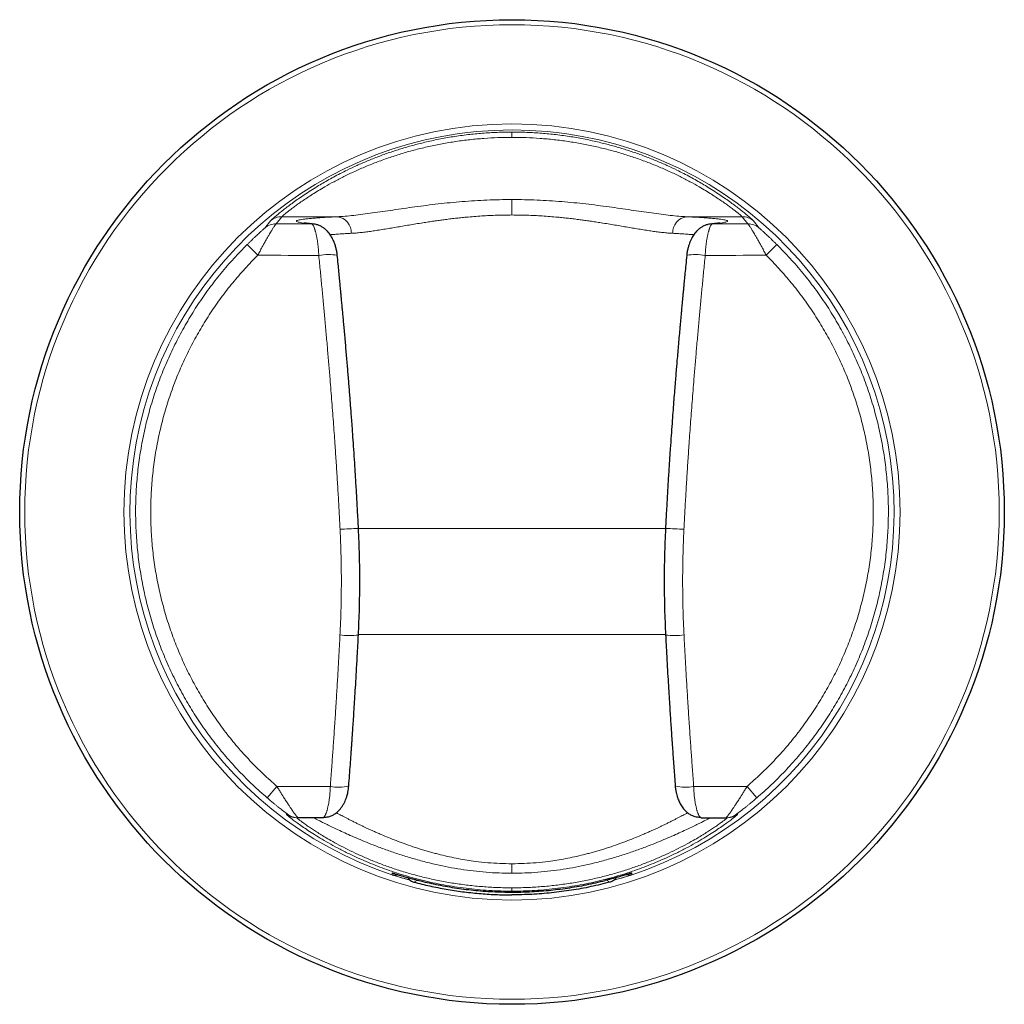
# Model space of a CAD drawing. Header units: millimetres. Extents: x 8 to 2385, y 12 to 2606.
# Tile 13 of 156: x 786 to 842, y 966 to 1022. Entities that reach past the tile are written whole.
import ezdxf

# ---------------------------------------------------------------- set-up
doc = ezdxf.new("R2010")
doc.units = ezdxf.units.MM

msp = doc.modelspace()

# ---------------------------------------------------------------- linework, layer by layer
at = {"color": 252, "linetype": 'Continuous', "lineweight": 0}
for p, q in [((799.699, 1010.409), (800.04, 1010.832)), ((800.678, 1011.061), (800.356, 1010.654)), ((803.876, 1011.061), (800.678, 1011.061)), ((823.994, 1011.061), (827.192, 1011.061)), ((827.192, 1011.061), (827.514, 1010.654)), ((828.171, 1010.409), (827.83, 1010.832)), ((799.302, 1008.843), (798.69, 1009.461)), ((828.568, 1008.843), (829.18, 1009.461)), ((805.089, 993.114), (822.781, 993.114)), ((822.777, 987.007), (805.087, 987.007)), ((800.405, 978.264), (799.839, 977.603)), ((800.405, 978.264), (803.476, 978.264)), ((827.465, 978.264), (824.394, 978.264)), ((827.465, 978.264), (828.031, 977.603)), ((800.944, 976.66), (801.01, 976.659)), ((826.926, 976.66), (826.86, 976.659)), ((807.038, 973.278), (807.096, 973.263)), ((820.832, 973.278), (820.772, 973.262))]:
    msp.add_line(p, q, dxfattribs=at)
at = {"color": 7, "linetype": 'Continuous', "lineweight": 30}
for p, q in [((801.606, 976.461), (801.543, 976.461)), ((803.043, 976.461), (801.606, 976.461)), ((824.827, 976.461), (826.264, 976.461)), ((826.264, 976.461), (826.327, 976.461))]:
    msp.add_line(p, q, dxfattribs=at)
at = {"color": 252, "linetype": 'Continuous', "lineweight": 0, "flags": 128}
for points in [[(800.356, 1010.654), (800.61, 1010.654), (800.865, 1010.653), (801.119, 1010.652), (801.374, 1010.651), (801.628, 1010.651), (801.883, 1010.65), (802.138, 1010.649), (802.392, 1010.649)], [(802.566, 1010.633), (802.522, 1010.641), (802.392, 1010.649)], [(825.304, 1010.633), (825.348, 1010.641), (825.478, 1010.649)], [(827.514, 1010.654), (827.26, 1010.654), (827.005, 1010.653), (826.751, 1010.652), (826.496, 1010.651), (826.242, 1010.651), (825.987, 1010.65), (825.732, 1010.649), (825.478, 1010.649)], [(802.811, 1008.833), (802.372, 1008.834), (801.933, 1008.835), (801.495, 1008.836), (801.056, 1008.838), (800.617, 1008.839), (800.179, 1008.84), (799.74, 1008.842), (799.302, 1008.843)], [(825.059, 1008.833), (825.498, 1008.834), (825.937, 1008.835), (826.375, 1008.836), (826.814, 1008.838), (827.253, 1008.839), (827.691, 1008.84), (828.13, 1008.842), (828.568, 1008.843)], [(813.935, 973.812), (813.935, 973.73), (813.935, 973.65), (813.935, 973.572), (813.935, 973.498), (813.935, 973.43), (813.935, 973.367), (813.935, 973.311), (813.935, 973.264)], [(807.037, 973.177), (807.037, 973.186), (807.037, 973.223), (807.038, 973.278)], [(808.282, 972.756), (808.325, 972.777), (808.496, 972.862), (808.498, 972.863)], [(819.588, 972.756), (819.545, 972.777), (819.374, 972.862), (819.372, 972.863)], [(820.833, 973.177), (820.833, 973.186), (820.833, 973.223), (820.832, 973.278)], [(813.935, 972.425), (813.935, 972.382), (813.935, 972.344), (813.935, 972.311), (813.935, 972.284), (813.935, 972.262), (813.935, 972.247), (813.935, 972.237), (813.935, 972.233)]]:
    msp.add_lwpolyline(points, dxfattribs=at)
at = {"color": 7, "linetype": 'Continuous', "lineweight": 30}
msp.add_circle((813.935, 994.061), 28.344, dxfattribs=at)
at = {"color": 252, "linetype": 'Continuous', "lineweight": 0}
for radius in [28.054, 22.344]:
    msp.add_circle((813.935, 994.061), radius, dxfattribs=at)
for centre, radius, start, end in [((813.935, 994.061), 21.996, 285.4739, 254.5124), ((800.677, 1010.063), 0.999, 89.9367, 129.6153), ((803.761, 1010.144), 0.924, 357.6113, 82.8904), ((824.109, 1010.144), 0.924, 97.1096, 182.3887), ((827.193, 1010.063), 0.999, 50.3847, 90.0633), ((800.355, 1009.655), 0.999, 89.9398, 131.0227), ((827.515, 1009.655), 0.999, 48.9773, 90.0602), ((803.36, 1006.13), 2.758, 79.2204, 101.4774), ((824.51, 1006.13), 2.758, 78.5226, 100.7797), ((800.154, 1076.637), 83.663, 272.6591, 273.38645), ((827.716, 1076.637), 83.663, 266.61355, 267.3409), ((804.591, 992.575), 5.623, 264.2923, 275.115), ((823.279, 992.575), 5.623, 264.885, 275.7077), ((803.95, 980.809), 2.589, 259.4573, 283.1443), ((823.92, 980.809), 2.589, 256.8557, 280.5427), ((801.543, 977.461), 1, 233.2514, 269.9997), ((801.606, 977.461), 1, 233.3923, 269.9997), ((826.264, 977.461), 1, 270.0003, 306.6077), ((826.327, 977.461), 1, 270.0003, 306.7486)]:
    msp.add_arc(centre, radius, start, end, dxfattribs=at)
for points, knots in [([(800.04, 1010.832), (800.05, 1010.843), (800.069, 1010.864), (800.141, 1010.93), (800.245, 1011.021), (800.383, 1011.139), (800.553, 1011.28), (800.756, 1011.443), (800.994, 1011.627), (801.262, 1011.828), (801.56, 1012.042), (801.887, 1012.268), (802.246, 1012.506), (802.607, 1012.734), (802.962, 1012.949), (803.304, 1013.147), (803.665, 1013.347), (804.045, 1013.547), (804.491, 1013.771), (805.011, 1014.016), (805.613, 1014.278), (806.24, 1014.528), (806.884, 1014.761), (807.54, 1014.975), (808.214, 1015.172), (808.939, 1015.357), (809.716, 1015.527), (810.545, 1015.675), (811.386, 1015.791), (812.233, 1015.874), (813.082, 1015.926), (813.65, 1015.933), (813.935, 1015.936)], [0, 0, 0, 0, 0.031635, 0.063161, 0.094721, 0.126457, 0.157922, 0.189381, 0.220967, 0.252813, 0.283812, 0.314958, 0.346364, 0.378142, 0.402816, 0.42767, 0.452751, 0.478103, 0.503769, 0.538787, 0.57437, 0.610608, 0.646238, 0.681097, 0.716519, 0.752562, 0.793241, 0.834528, 0.876492, 0.917491, 0.958642, 1, 1, 1, 1]), ([(827.83, 1010.832), (827.82, 1010.843), (827.801, 1010.864), (827.729, 1010.93), (827.625, 1011.021), (827.487, 1011.139), (827.317, 1011.28), (827.114, 1011.443), (826.876, 1011.627), (826.608, 1011.828), (826.31, 1012.042), (825.983, 1012.268), (825.624, 1012.506), (825.263, 1012.734), (824.908, 1012.949), (824.566, 1013.147), (824.205, 1013.347), (823.825, 1013.547), (823.379, 1013.771), (822.859, 1014.016), (822.257, 1014.278), (821.63, 1014.528), (820.986, 1014.761), (820.33, 1014.975), (819.656, 1015.172), (818.931, 1015.357), (818.154, 1015.527), (817.325, 1015.675), (816.484, 1015.791), (815.637, 1015.874), (814.788, 1015.926), (814.22, 1015.933), (813.935, 1015.936)], [0, 0, 0, 0, 0.031635, 0.063161, 0.094721, 0.126457, 0.157922, 0.189381, 0.220967, 0.252813, 0.283812, 0.314958, 0.346364, 0.378142, 0.402816, 0.42767, 0.452751, 0.478103, 0.503769, 0.538787, 0.57437, 0.610608, 0.646238, 0.681097, 0.716519, 0.752562, 0.793241, 0.834528, 0.876492, 0.917491, 0.958642, 1, 1, 1, 1]), ([(813.935, 1015.936), (813.935, 1015.932), (813.935, 1015.923), (813.935, 1015.86), (813.935, 1015.765), (813.935, 1015.675), (813.935, 1015.631)], [0, 0, 0, 0, 0.247515, 0.499991, 0.752472, 1, 1, 1, 1]), ([(813.935, 1015.631), (813.664, 1015.628), (813.122, 1015.622), (812.313, 1015.576), (811.505, 1015.501), (810.704, 1015.398), (809.913, 1015.266), (809.135, 1015.107), (808.373, 1014.922), (807.63, 1014.712), (806.903, 1014.48), (806.198, 1014.227), (805.518, 1013.956), (804.87, 1013.671), (804.257, 1013.377), (803.682, 1013.078), (803.194, 1012.806), (802.785, 1012.563), (802.443, 1012.351), (802.13, 1012.147), (801.845, 1011.955), (801.589, 1011.775), (801.363, 1011.611), (801.168, 1011.464), (801.005, 1011.337), (800.873, 1011.232), (800.775, 1011.15), (800.706, 1011.09), (800.687, 1011.071), (800.678, 1011.061)], [0, 0, 0, 0, 0.0417306, 0.0833211, 0.1248827, 0.1669326, 0.208577, 0.2499364, 0.2917472, 0.3331032, 0.3741433, 0.4163642, 0.4580655, 0.4994197, 0.5414305, 0.5830575, 0.6245051, 0.6557141, 0.6867988, 0.7178519, 0.7489664, 0.7802595, 0.8115314, 0.8428764, 0.8743879, 0.9057293, 0.9370523, 0.9684463, 1, 1, 1, 1]), ([(813.935, 1015.631), (814.206, 1015.628), (814.748, 1015.622), (815.557, 1015.576), (816.365, 1015.501), (817.166, 1015.398), (817.957, 1015.266), (818.735, 1015.107), (819.497, 1014.922), (820.24, 1014.712), (820.967, 1014.48), (821.672, 1014.227), (822.352, 1013.956), (823, 1013.671), (823.613, 1013.377), (824.188, 1013.078), (824.676, 1012.806), (825.085, 1012.563), (825.427, 1012.351), (825.74, 1012.147), (826.025, 1011.955), (826.281, 1011.775), (826.507, 1011.611), (826.702, 1011.464), (826.865, 1011.337), (826.997, 1011.232), (827.095, 1011.15), (827.164, 1011.09), (827.183, 1011.071), (827.192, 1011.061)], [0, 0, 0, 0, 0.041731, 0.083321, 0.124883, 0.166933, 0.208577, 0.249936, 0.291747, 0.333103, 0.374143, 0.416364, 0.458065, 0.49942, 0.541431, 0.583058, 0.624505, 0.655714, 0.686799, 0.717852, 0.748966, 0.780259, 0.811531, 0.842876, 0.874388, 0.905729, 0.937052, 0.968446, 1, 1, 1, 1]), ([(803.876, 1011.061), (804.026, 1011.07), (804.327, 1011.087), (804.821, 1011.137), (805.345, 1011.2), (805.899, 1011.276), (806.479, 1011.36), (807.079, 1011.448), (807.702, 1011.539), (808.346, 1011.63), (809.007, 1011.717), (809.683, 1011.799), (810.37, 1011.872), (811.069, 1011.934), (811.778, 1011.985), (812.494, 1012.023), (813.213, 1012.046), (813.694, 1012.049), (813.935, 1012.051)], [0, 0, 0, 0, 0.062231, 0.124607, 0.187343, 0.250646, 0.313375, 0.375919, 0.438472, 0.501227, 0.564146, 0.626625, 0.688864, 0.751065, 0.813584, 0.875769, 0.937836, 1, 1, 1, 1]), ([(813.935, 1012.051), (813.935, 1012.032), (813.935, 1011.995), (813.935, 1011.915), (813.935, 1011.817), (813.935, 1011.703), (813.935, 1011.576), (813.935, 1011.441), (813.935, 1011.301), (813.935, 1011.207), (813.935, 1011.161)], [0, 0, 0, 0, 0.120386, 0.244642, 0.371621, 0.500005, 0.628388, 0.755364, 0.879618, 1, 1, 1, 1]), ([(823.994, 1011.061), (823.844, 1011.07), (823.543, 1011.087), (823.049, 1011.137), (822.525, 1011.2), (821.971, 1011.276), (821.391, 1011.36), (820.791, 1011.448), (820.168, 1011.539), (819.524, 1011.63), (818.863, 1011.717), (818.187, 1011.799), (817.5, 1011.872), (816.801, 1011.934), (816.092, 1011.985), (815.376, 1012.023), (814.657, 1012.046), (814.176, 1012.049), (813.935, 1012.051)], [0, 0, 0, 0, 0.0622308, 0.1246074, 0.1873427, 0.2506464, 0.313375, 0.3759189, 0.4384717, 0.5012269, 0.5641456, 0.6266248, 0.6888639, 0.7510647, 0.8135836, 0.8757692, 0.9378361, 1, 1, 1, 1]), ([(802.392, 1010.649), (802.301, 1010.657), (802.12, 1010.674), (801.906, 1010.7), (801.736, 1010.727), (801.615, 1010.753), (801.542, 1010.781), (801.518, 1010.808), (801.542, 1010.835), (801.615, 1010.862), (801.736, 1010.889), (801.904, 1010.915), (802.12, 1010.941), (802.383, 1010.967), (802.69, 1010.992), (803.041, 1011.016), (803.432, 1011.039), (803.728, 1011.054), (803.876, 1011.061)], [0, 0, 0, 0, 0.062692, 0.125133, 0.18757, 0.250249, 0.312878, 0.375272, 0.437677, 0.500339, 0.562927, 0.625278, 0.68764, 0.750257, 0.812793, 0.875099, 0.93742, 1, 1, 1, 1]), ([(813.935, 1011.161), (813.792, 1011.16), (813.504, 1011.159), (813.07, 1011.148), (812.632, 1011.13), (812.19, 1011.106), (811.744, 1011.074), (811.344, 1011.04), (810.987, 1011.004), (810.671, 1010.97), (810.347, 1010.932), (810.036, 1010.892), (809.735, 1010.852), (809.438, 1010.809), (809.122, 1010.762), (808.773, 1010.708), (808.4, 1010.648), (808.014, 1010.584), (807.634, 1010.519), (807.262, 1010.454), (806.9, 1010.393), (806.541, 1010.334), (806.194, 1010.279), (805.866, 1010.23), (805.552, 1010.187), (805.249, 1010.151), (804.955, 1010.122), (804.774, 1010.111), (804.685, 1010.106)], [0, 0, 0, 0, 0.039448, 0.07945, 0.120016, 0.161155, 0.202873, 0.245179, 0.274597, 0.305055, 0.336553, 0.369094, 0.396592, 0.426439, 0.458633, 0.493172, 0.534811, 0.576447, 0.618081, 0.660557, 0.702822, 0.744877, 0.789743, 0.832018, 0.871711, 0.915899, 0.958657, 1, 1, 1, 1]), ([(813.935, 1011.161), (814.078, 1011.16), (814.366, 1011.159), (814.8, 1011.148), (815.238, 1011.13), (815.68, 1011.106), (816.126, 1011.074), (816.526, 1011.04), (816.883, 1011.004), (817.199, 1010.97), (817.523, 1010.932), (817.834, 1010.892), (818.135, 1010.852), (818.432, 1010.809), (818.748, 1010.762), (819.097, 1010.708), (819.47, 1010.648), (819.856, 1010.584), (820.236, 1010.519), (820.608, 1010.454), (820.97, 1010.393), (821.329, 1010.334), (821.676, 1010.279), (822.004, 1010.23), (822.318, 1010.187), (822.621, 1010.151), (822.915, 1010.122), (823.096, 1010.111), (823.185, 1010.106)], [0, 0, 0, 0, 0.039448, 0.07945, 0.120016, 0.161155, 0.202873, 0.245179, 0.274597, 0.305055, 0.336553, 0.369094, 0.396592, 0.426439, 0.458633, 0.493172, 0.534811, 0.576447, 0.618081, 0.660557, 0.702822, 0.744877, 0.789743, 0.832018, 0.871711, 0.915899, 0.958657, 1, 1, 1, 1]), ([(825.478, 1010.649), (825.569, 1010.657), (825.75, 1010.674), (825.964, 1010.7), (826.134, 1010.727), (826.255, 1010.753), (826.328, 1010.781), (826.352, 1010.808), (826.328, 1010.835), (826.255, 1010.862), (826.134, 1010.889), (825.966, 1010.915), (825.75, 1010.941), (825.487, 1010.967), (825.18, 1010.992), (824.829, 1011.016), (824.438, 1011.039), (824.142, 1011.054), (823.994, 1011.061)], [0, 0, 0, 0, 0.062692, 0.125133, 0.18757, 0.250249, 0.312878, 0.375272, 0.437677, 0.500339, 0.562927, 0.625278, 0.68764, 0.750257, 0.812793, 0.875099, 0.93742, 1, 1, 1, 1]), ([(798.69, 1009.461), (798.727, 1009.498), (798.802, 1009.571), (798.913, 1009.679), (799.023, 1009.785), (799.133, 1009.889), (799.238, 1009.988), (799.356, 1010.096), (799.457, 1010.189), (799.538, 1010.262), (799.591, 1010.309), (799.635, 1010.349), (799.681, 1010.391), (799.692, 1010.402), (799.699, 1010.409)], [0, 0, 0, 0, 0.087916, 0.174445, 0.260071, 0.349184, 0.43479, 0.51762, 0.646572, 0.706733, 0.764872, 0.82482, 0.883563, 1, 1, 1, 1]), ([(800.356, 1010.654), (800.351, 1010.65), (800.341, 1010.641), (800.314, 1010.606), (800.284, 1010.564), (800.253, 1010.517), (800.216, 1010.461), (800.174, 1010.396), (800.126, 1010.319), (800.072, 1010.231), (800.013, 1010.132), (799.956, 1010.036), (799.903, 1009.945), (799.854, 1009.861), (799.802, 1009.77), (799.747, 1009.673), (799.689, 1009.569), (799.619, 1009.442), (799.532, 1009.282), (799.423, 1009.077), (799.344, 1008.925), (799.302, 1008.843)], [0, 0, 0, 0, 0.0662785, 0.1332936, 0.1785036, 0.2242038, 0.2704562, 0.3182989, 0.3676571, 0.4185852, 0.4711329, 0.5253458, 0.5616047, 0.599455, 0.638906, 0.6799658, 0.7226417, 0.7669401, 0.8314655, 0.9091511, 1, 1, 1, 1]), ([(802.811, 1008.833), (802.808, 1008.892), (802.802, 1009.011), (802.788, 1009.188), (802.771, 1009.364), (802.753, 1009.512), (802.736, 1009.635), (802.721, 1009.735), (802.704, 1009.833), (802.685, 1009.93), (802.665, 1010.025), (802.647, 1010.102), (802.632, 1010.164), (802.618, 1010.214), (802.604, 1010.264), (802.589, 1010.314), (802.572, 1010.363), (802.555, 1010.412), (802.536, 1010.458), (802.512, 1010.512), (802.485, 1010.563), (802.456, 1010.604), (802.431, 1010.63), (802.41, 1010.644), (802.397, 1010.647), (802.392, 1010.649)], [0, 0, 0, 0, 0.060635, 0.122475, 0.185558, 0.249919, 0.288624, 0.328618, 0.369905, 0.412492, 0.456382, 0.501579, 0.526699, 0.553583, 0.58223, 0.612642, 0.644818, 0.678758, 0.714463, 0.751932, 0.818163, 0.87444, 0.920765, 0.97158, 1, 1, 1, 1]), ([(825.059, 1008.833), (825.062, 1008.892), (825.068, 1009.011), (825.082, 1009.188), (825.099, 1009.364), (825.117, 1009.512), (825.134, 1009.635), (825.149, 1009.735), (825.166, 1009.833), (825.185, 1009.93), (825.205, 1010.025), (825.223, 1010.102), (825.238, 1010.164), (825.252, 1010.214), (825.266, 1010.264), (825.281, 1010.314), (825.298, 1010.363), (825.315, 1010.412), (825.334, 1010.458), (825.358, 1010.512), (825.385, 1010.563), (825.414, 1010.604), (825.439, 1010.63), (825.46, 1010.644), (825.473, 1010.647), (825.478, 1010.649)], [0, 0, 0, 0, 0.060635, 0.122475, 0.185558, 0.249919, 0.288624, 0.328618, 0.369905, 0.412492, 0.456382, 0.501579, 0.526699, 0.553583, 0.58223, 0.612642, 0.644818, 0.678758, 0.714463, 0.751932, 0.818163, 0.87444, 0.920765, 0.97158, 1, 1, 1, 1]), ([(827.514, 1010.654), (827.519, 1010.65), (827.529, 1010.641), (827.556, 1010.606), (827.586, 1010.564), (827.617, 1010.517), (827.654, 1010.461), (827.696, 1010.396), (827.744, 1010.319), (827.798, 1010.231), (827.857, 1010.132), (827.914, 1010.036), (827.967, 1009.945), (828.016, 1009.861), (828.068, 1009.77), (828.123, 1009.673), (828.181, 1009.569), (828.251, 1009.442), (828.338, 1009.282), (828.447, 1009.077), (828.526, 1008.925), (828.568, 1008.843)], [0, 0, 0, 0, 0.066278, 0.133294, 0.178504, 0.224204, 0.270456, 0.318299, 0.367657, 0.418585, 0.471133, 0.525346, 0.561605, 0.599455, 0.638906, 0.679966, 0.722642, 0.76694, 0.831466, 0.909151, 1, 1, 1, 1]), ([(829.18, 1009.461), (829.143, 1009.498), (829.069, 1009.571), (828.957, 1009.679), (828.847, 1009.785), (828.737, 1009.889), (828.632, 1009.988), (828.514, 1010.096), (828.413, 1010.189), (828.332, 1010.262), (828.279, 1010.309), (828.236, 1010.349), (828.189, 1010.391), (828.178, 1010.402), (828.171, 1010.409)], [0, 0, 0, 0, 0.087916, 0.174445, 0.260071, 0.349184, 0.43479, 0.51762, 0.646572, 0.706733, 0.764872, 0.82482, 0.883563, 1, 1, 1, 1]), ([(804.685, 1010.106), (804.574, 1010.1), (804.345, 1010.087), (804.025, 1010.067), (803.724, 1010.046), (803.551, 1010.031), (803.467, 1010.024)], [0, 0, 0, 0, 0.234693, 0.484798, 0.750311, 1, 1, 1, 1]), ([(823.185, 1010.106), (823.296, 1010.1), (823.525, 1010.087), (823.845, 1010.067), (824.146, 1010.046), (824.319, 1010.031), (824.403, 1010.024)], [0, 0, 0, 0, 0.234693, 0.484798, 0.750311, 1, 1, 1, 1]), ([(804.035, 993.064), (804.018, 993.394), (803.985, 994.052), (803.93, 995.041), (803.87, 996.028), (803.808, 997.013), (803.749, 997.877), (803.697, 998.625), (803.651, 999.26), (803.603, 999.906), (803.552, 1000.565), (803.5, 1001.219), (803.442, 1001.931), (803.377, 1002.707), (803.303, 1003.57), (803.225, 1004.453), (803.147, 1005.323), (803.067, 1006.18), (802.986, 1007.036), (802.901, 1007.924), (802.841, 1008.526), (802.811, 1008.833)], [0, 0, 0, 0, 0.062517, 0.124874, 0.187486, 0.249701, 0.31196, 0.351528, 0.391693, 0.432582, 0.474304, 0.516952, 0.55691, 0.609801, 0.664586, 0.721346, 0.777965, 0.830374, 0.884834, 0.94137, 1, 1, 1, 1]), ([(823.835, 993.064), (823.852, 993.394), (823.885, 994.052), (823.941, 995.041), (824, 996.028), (824.062, 997.013), (824.121, 997.877), (824.173, 998.625), (824.219, 999.26), (824.267, 999.906), (824.318, 1000.565), (824.37, 1001.219), (824.428, 1001.931), (824.493, 1002.707), (824.567, 1003.57), (824.645, 1004.453), (824.723, 1005.323), (824.803, 1006.18), (824.884, 1007.036), (824.969, 1007.924), (825.029, 1008.526), (825.059, 1008.833)], [0, 0, 0, 0, 0.062517, 0.124874, 0.187486, 0.249701, 0.31196, 0.351528, 0.391693, 0.432582, 0.474304, 0.516952, 0.55691, 0.609801, 0.664586, 0.721346, 0.777965, 0.830374, 0.884834, 0.94137, 1, 1, 1, 1]), ([(804.032, 986.98), (804.048, 987.327), (804.079, 988.011), (804.104, 989.027), (804.113, 990.032), (804.105, 991.039), (804.081, 992.052), (804.05, 992.727), (804.035, 993.064)], [0, 0, 0, 0, 0.171536, 0.337825, 0.500529, 0.667331, 0.833647, 1, 1, 1, 1]), ([(823.838, 986.98), (823.822, 987.327), (823.791, 988.011), (823.766, 989.027), (823.757, 990.032), (823.765, 991.039), (823.789, 992.052), (823.82, 992.727), (823.835, 993.064)], [0, 0, 0, 0, 0.171536, 0.337825, 0.500529, 0.667331, 0.833647, 1, 1, 1, 1]), ([(803.476, 978.264), (803.501, 978.59), (803.548, 979.231), (803.615, 980.175), (803.67, 980.964), (803.714, 981.608), (803.748, 982.113), (803.782, 982.638), (803.826, 983.33), (803.877, 984.179), (803.934, 985.145), (803.985, 986.075), (804.017, 986.682), (804.032, 986.98)], [0, 0, 0, 0, 0.112715, 0.221166, 0.325379, 0.384822, 0.44282, 0.499387, 0.565618, 0.680801, 0.79146, 0.897776, 1, 1, 1, 1]), ([(824.394, 978.264), (824.37, 978.59), (824.322, 979.231), (824.255, 980.175), (824.2, 980.964), (824.156, 981.608), (824.122, 982.113), (824.088, 982.638), (824.044, 983.33), (823.993, 984.179), (823.937, 985.145), (823.885, 986.075), (823.853, 986.682), (823.838, 986.98)], [0, 0, 0, 0, 0.112715, 0.221166, 0.325379, 0.384822, 0.44282, 0.499387, 0.565618, 0.680801, 0.79146, 0.897776, 1, 1, 1, 1]), ([(800.405, 978.264), (800.427, 978.226), (800.47, 978.154), (800.533, 978.05), (800.591, 977.954), (800.645, 977.866), (800.694, 977.787), (800.739, 977.715), (800.791, 977.633), (800.85, 977.539), (800.918, 977.434), (800.981, 977.337), (801.04, 977.246), (801.096, 977.163), (801.164, 977.062), (801.242, 976.948), (801.312, 976.847), (801.362, 976.775), (801.397, 976.727), (801.428, 976.683), (801.471, 976.625), (801.519, 976.56), (801.564, 976.503), (801.595, 976.468), (801.602, 976.464), (801.606, 976.461)], [0, 0, 0, 0, 0.041287, 0.079845, 0.115673, 0.148772, 0.179143, 0.206785, 0.2317, 0.276077, 0.318691, 0.35955, 0.398661, 0.436035, 0.471681, 0.539732, 0.604788, 0.636241, 0.666991, 0.697057, 0.726457, 0.796673, 0.865448, 0.93311, 1, 1, 1, 1]), ([(803.107, 976.492), (803.108, 976.493), (803.115, 976.499), (803.13, 976.516), (803.15, 976.544), (803.174, 976.584), (803.199, 976.634), (803.224, 976.693), (803.247, 976.755), (803.268, 976.818), (803.288, 976.882), (803.311, 976.968), (803.338, 977.08), (803.368, 977.225), (803.394, 977.375), (803.42, 977.553), (803.445, 977.766), (803.465, 978.012), (803.473, 978.181), (803.476, 978.264)], [0, 0, 0, 0, 0.006556, 0.045497, 0.089056, 0.137231, 0.192645, 0.244631, 0.293187, 0.338314, 0.380012, 0.418283, 0.495481, 0.569275, 0.639685, 0.706734, 0.807066, 0.90478, 1, 1, 1, 1]), ([(824.763, 976.492), (824.762, 976.493), (824.755, 976.499), (824.74, 976.516), (824.72, 976.544), (824.696, 976.584), (824.671, 976.634), (824.646, 976.693), (824.623, 976.755), (824.602, 976.818), (824.582, 976.882), (824.559, 976.968), (824.532, 977.08), (824.502, 977.225), (824.476, 977.375), (824.45, 977.553), (824.425, 977.766), (824.405, 978.012), (824.397, 978.181), (824.394, 978.264)], [0, 0, 0, 0, 0.006538, 0.045479, 0.089038, 0.137215, 0.19263, 0.244616, 0.293173, 0.338301, 0.380001, 0.418272, 0.495472, 0.569267, 0.639678, 0.706728, 0.807062, 0.904778, 1, 1, 1, 1]), ([(827.465, 978.264), (827.443, 978.226), (827.4, 978.154), (827.337, 978.05), (827.279, 977.954), (827.225, 977.866), (827.176, 977.787), (827.131, 977.715), (827.079, 977.633), (827.02, 977.539), (826.952, 977.434), (826.889, 977.337), (826.83, 977.246), (826.774, 977.163), (826.706, 977.062), (826.628, 976.948), (826.558, 976.847), (826.508, 976.775), (826.473, 976.727), (826.442, 976.683), (826.399, 976.625), (826.351, 976.56), (826.306, 976.503), (826.275, 976.468), (826.268, 976.464), (826.264, 976.461)], [0, 0, 0, 0, 0.041287, 0.079845, 0.115673, 0.148772, 0.179143, 0.206785, 0.2317, 0.276077, 0.318691, 0.35955, 0.398661, 0.436035, 0.471681, 0.539732, 0.604788, 0.636241, 0.666991, 0.697057, 0.726457, 0.796673, 0.865448, 0.93311, 1, 1, 1, 1]), ([(801.01, 976.659), (801.009, 976.66), (801.007, 976.662), (800.983, 976.681), (800.944, 976.711), (800.874, 976.765), (800.783, 976.835), (800.679, 976.916), (800.585, 976.99), (800.476, 977.077), (800.352, 977.176), (800.204, 977.296), (800.032, 977.439), (799.904, 977.548), (799.839, 977.603)], [0, 0, 0, 0, 0.056039, 0.112078, 0.170057, 0.23173, 0.348472, 0.411699, 0.478955, 0.56185, 0.648013, 0.73809, 0.867719, 1, 1, 1, 1]), ([(826.86, 976.659), (826.861, 976.66), (826.863, 976.662), (826.887, 976.681), (826.926, 976.711), (826.996, 976.765), (827.087, 976.835), (827.191, 976.916), (827.286, 976.99), (827.394, 977.077), (827.518, 977.176), (827.666, 977.296), (827.838, 977.439), (827.966, 977.548), (828.031, 977.603)], [0, 0, 0, 0, 0.0560389, 0.1120783, 0.1700567, 0.2317299, 0.3484725, 0.4116991, 0.4789551, 0.5618503, 0.6480134, 0.7380896, 0.8677187, 1, 1, 1, 1]), ([(803.823, 976.745), (803.847, 976.732), (803.915, 976.695), (804.031, 976.634), (804.168, 976.561), (804.309, 976.487), (804.463, 976.407), (804.63, 976.322), (804.811, 976.231), (804.993, 976.141), (805.159, 976.06), (805.306, 975.989), (805.451, 975.92), (805.61, 975.845), (805.784, 975.765), (805.973, 975.68), (806.179, 975.589), (806.459, 975.468), (806.818, 975.318), (807.261, 975.141), (807.731, 974.965), (808.151, 974.819), (808.508, 974.702), (808.783, 974.616), (809.053, 974.535), (809.317, 974.46), (809.574, 974.391), (809.911, 974.305), (810.332, 974.207), (810.838, 974.104), (811.338, 974.017), (811.902, 973.935), (812.534, 973.868), (813.236, 973.82), (813.703, 973.814), (813.935, 973.812)], [0, 0, 0, 0, 0.016372, 0.044704, 0.068612, 0.093248, 0.118613, 0.144712, 0.171547, 0.199122, 0.221397, 0.238584, 0.256994, 0.276627, 0.297485, 0.319567, 0.342875, 0.367409, 0.412037, 0.456719, 0.501414, 0.548078, 0.573212, 0.597452, 0.620797, 0.643249, 0.66481, 0.68548, 0.726887, 0.766993, 0.805818, 0.843387, 0.896379, 0.948554, 1, 1, 1, 1]), ([(824.047, 976.745), (824.022, 976.732), (823.955, 976.695), (823.839, 976.634), (823.702, 976.561), (823.561, 976.487), (823.407, 976.407), (823.24, 976.322), (823.059, 976.231), (822.877, 976.141), (822.711, 976.06), (822.564, 975.989), (822.419, 975.92), (822.26, 975.845), (822.086, 975.765), (821.897, 975.68), (821.691, 975.589), (821.411, 975.468), (821.052, 975.318), (820.609, 975.141), (820.139, 974.965), (819.719, 974.819), (819.362, 974.702), (819.087, 974.616), (818.817, 974.535), (818.553, 974.46), (818.296, 974.391), (817.959, 974.305), (817.538, 974.207), (817.032, 974.104), (816.532, 974.017), (815.968, 973.935), (815.336, 973.868), (814.634, 973.82), (814.167, 973.814), (813.935, 973.812)], [0, 0, 0, 0, 0.016213, 0.04455, 0.068462, 0.093102, 0.118471, 0.144574, 0.171414, 0.198993, 0.221272, 0.238461, 0.256874, 0.276511, 0.297372, 0.319458, 0.342769, 0.367307, 0.411942, 0.456632, 0.501334, 0.548005, 0.573144, 0.597387, 0.620736, 0.643192, 0.664756, 0.68543, 0.726843, 0.766955, 0.805787, 0.843361, 0.896362, 0.948545, 1, 1, 1, 1]), ([(813.935, 972.233), (813.712, 972.235), (813.268, 972.239), (812.605, 972.271), (811.947, 972.321), (811.292, 972.392), (810.644, 972.482), (810.003, 972.591), (809.376, 972.717), (808.76, 972.86), (808.156, 973.018), (807.568, 973.191), (807.001, 973.376), (806.451, 973.571), (805.92, 973.777), (805.409, 973.99), (804.924, 974.207), (804.413, 974.451), (803.886, 974.72), (803.361, 975.01), (802.886, 975.289), (802.463, 975.552), (802.091, 975.796), (801.772, 976.016), (801.504, 976.209), (801.287, 976.371), (801.123, 976.499), (801.01, 976.592), (800.946, 976.65), (800.945, 976.657), (800.944, 976.66)], [0, 0, 0, 0, 0.031364, 0.062566, 0.093659, 0.124694, 0.156163, 0.187419, 0.21852, 0.249523, 0.281065, 0.31231, 0.343326, 0.37418, 0.405798, 0.437166, 0.468365, 0.499477, 0.541361, 0.583038, 0.624722, 0.666349, 0.707893, 0.749573, 0.791346, 0.833082, 0.874999, 0.916652, 0.958249, 1, 1, 1, 1]), ([(801.543, 976.461), (801.543, 976.458), (801.543, 976.451), (801.605, 976.398), (801.713, 976.314), (801.87, 976.196), (802.076, 976.048), (802.311, 975.887), (802.56, 975.722), (802.813, 975.561), (803.091, 975.389), (803.433, 975.188), (803.849, 974.954), (804.35, 974.69), (804.898, 974.423), (805.49, 974.156), (806.124, 973.894), (806.795, 973.643), (807.499, 973.407), (808.235, 973.189), (808.998, 972.994), (809.785, 972.823), (810.592, 972.68), (811.414, 972.567), (812.247, 972.486), (813.088, 972.435), (813.652, 972.428), (813.935, 972.425)], [0, 0, 0, 0, 0.04195, 0.083671, 0.125302, 0.167549, 0.209353, 0.250866, 0.282434, 0.3137, 0.344739, 0.375626, 0.417591, 0.45918, 0.500593, 0.542334, 0.583931, 0.625599, 0.667021, 0.708464, 0.750134, 0.791718, 0.833295, 0.875061, 0.916592, 0.958176, 1, 1, 1, 1]), ([(813.935, 973.264), (813.686, 973.266), (813.189, 973.272), (812.444, 973.318), (811.708, 973.391), (810.984, 973.49), (810.272, 973.614), (809.534, 973.769), (808.775, 973.955), (808.007, 974.174), (807.274, 974.407), (806.581, 974.649), (805.966, 974.882), (805.424, 975.1), (804.948, 975.3), (804.509, 975.493), (804.106, 975.676), (803.745, 975.845), (803.424, 975.999), (803.146, 976.136), (802.914, 976.252), (802.732, 976.344), (802.601, 976.411), (802.518, 976.453), (802.508, 976.459), (802.503, 976.461)], [0, 0, 0, 0, 0.041261, 0.082603, 0.124255, 0.165424, 0.206931, 0.248979, 0.298296, 0.348195, 0.398224, 0.447845, 0.497779, 0.539568, 0.581223, 0.62289, 0.664744, 0.706278, 0.747649, 0.790056, 0.832083, 0.873916, 0.916088, 0.958048, 1, 1, 1, 1]), ([(813.935, 972.233), (814.158, 972.235), (814.602, 972.239), (815.265, 972.271), (815.923, 972.321), (816.578, 972.392), (817.226, 972.482), (817.867, 972.591), (818.494, 972.717), (819.11, 972.86), (819.714, 973.018), (820.302, 973.191), (820.869, 973.376), (821.419, 973.571), (821.95, 973.777), (822.461, 973.99), (822.946, 974.207), (823.458, 974.451), (823.984, 974.72), (824.51, 975.01), (824.984, 975.289), (825.407, 975.552), (825.779, 975.796), (826.098, 976.016), (826.366, 976.209), (826.583, 976.371), (826.747, 976.499), (826.86, 976.592), (826.925, 976.65), (826.925, 976.657), (826.926, 976.66)], [0, 0, 0, 0, 0.031364, 0.062566, 0.093659, 0.124694, 0.156163, 0.187419, 0.21852, 0.249523, 0.281065, 0.31231, 0.343326, 0.37418, 0.405798, 0.437166, 0.468365, 0.499477, 0.541361, 0.583038, 0.624722, 0.666349, 0.707893, 0.749573, 0.791346, 0.833082, 0.874999, 0.916652, 0.958249, 1, 1, 1, 1]), ([(826.327, 976.461), (826.327, 976.458), (826.327, 976.451), (826.265, 976.398), (826.157, 976.314), (826, 976.196), (825.794, 976.048), (825.559, 975.887), (825.31, 975.722), (825.057, 975.561), (824.779, 975.389), (824.437, 975.188), (824.022, 974.954), (823.52, 974.69), (822.972, 974.423), (822.381, 974.156), (821.746, 973.894), (821.075, 973.643), (820.371, 973.407), (819.635, 973.189), (818.872, 972.994), (818.085, 972.823), (817.278, 972.68), (816.456, 972.567), (815.623, 972.486), (814.782, 972.435), (814.218, 972.428), (813.935, 972.425)], [0, 0, 0, 0, 0.04195, 0.083671, 0.125302, 0.167549, 0.209353, 0.250866, 0.282434, 0.3137, 0.344739, 0.375626, 0.417591, 0.45918, 0.500593, 0.542334, 0.583931, 0.625599, 0.667021, 0.708464, 0.750134, 0.791718, 0.833295, 0.875061, 0.916592, 0.958176, 1, 1, 1, 1]), ([(813.935, 973.264), (814.184, 973.266), (814.681, 973.272), (815.426, 973.318), (816.162, 973.391), (816.886, 973.49), (817.598, 973.614), (818.336, 973.769), (819.095, 973.955), (819.863, 974.174), (820.596, 974.407), (821.289, 974.649), (821.904, 974.882), (822.446, 975.1), (822.922, 975.3), (823.361, 975.493), (823.764, 975.676), (824.125, 975.845), (824.446, 975.999), (824.724, 976.136), (824.956, 976.252), (825.138, 976.344), (825.269, 976.411), (825.352, 976.453), (825.362, 976.459), (825.367, 976.461)], [0, 0, 0, 0, 0.041261, 0.082603, 0.124255, 0.165424, 0.206931, 0.248979, 0.298296, 0.348195, 0.398224, 0.447845, 0.497779, 0.539568, 0.581223, 0.62289, 0.664744, 0.706278, 0.747649, 0.790056, 0.832083, 0.873916, 0.916088, 0.958048, 1, 1, 1, 1]), ([(808.072, 972.865), (808.045, 972.872), (807.696, 972.961), (807.353, 973.073), (807.037, 973.177)], [0, 0, 0, 0, 0.076851, 1, 1, 1, 1]), ([(807.038, 973.278), (807.04, 973.278), (807.041, 973.279), (807.068, 973.271), (807.073, 973.269)], [0, 0, 0, 0, 0.807338, 1, 1, 1, 1]), ([(820.833, 973.177), (820.516, 973.073), (820.174, 972.961), (819.824, 972.872), (819.798, 972.865)], [0, 0, 0, 0, 0.925322, 1, 1, 1, 1]), ([(820.832, 973.278), (820.83, 973.278), (820.828, 973.278), (820.8, 973.27), (820.794, 973.268)], [0, 0, 0, 0, 0.775375, 1, 1, 1, 1])]:
    msp.add_open_spline(points, degree=3, knots=knots, dxfattribs=at)
at = {"color": 7, "linetype": 'Continuous', "lineweight": 30}
for points, knots in [([(802.514, 1010.642), (802.457, 1010.647), (802.347, 1010.656), (802.219, 1010.669), (802.121, 1010.68), (802.051, 1010.688), (802.006, 1010.693), (801.982, 1010.696), (801.979, 1010.694), (801.978, 1010.693)], [0, 0, 0, 0, 0.187038, 0.360188, 0.519474, 0.664937, 0.796641, 0.914678, 1, 1, 1, 1]), ([(803.876, 1008.839), (803.866, 1008.92), (803.847, 1009.074), (803.797, 1009.293), (803.739, 1009.483), (803.675, 1009.647), (803.613, 1009.781), (803.55, 1009.897), (803.482, 1010.005), (803.406, 1010.112), (803.306, 1010.23), (803.182, 1010.347), (803.035, 1010.453), (802.877, 1010.54), (802.696, 1010.612), (802.577, 1010.631), (802.514, 1010.642)], [0, 0, 0, 0, 0.0915202, 0.1739462, 0.2565295, 0.3256542, 0.3864084, 0.4395304, 0.4908749, 0.5481145, 0.6091119, 0.6803268, 0.7433279, 0.817602, 0.9030899, 1, 1, 1, 1]), ([(825.356, 1010.642), (825.293, 1010.631), (825.174, 1010.612), (824.993, 1010.54), (824.835, 1010.453), (824.688, 1010.347), (824.564, 1010.23), (824.464, 1010.112), (824.385, 1010.002), (824.312, 1009.884), (824.243, 1009.752), (824.18, 1009.611), (824.122, 1009.455), (824.071, 1009.282), (824.023, 1009.074), (824.004, 1008.92), (823.994, 1008.839)], [0, 0, 0, 0, 0.096909, 0.182396, 0.25667, 0.31967, 0.390884, 0.451881, 0.50912, 0.566159, 0.626379, 0.696422, 0.755918, 0.826056, 0.908481, 1, 1, 1, 1]), ([(825.892, 1010.693), (825.891, 1010.694), (825.888, 1010.696), (825.864, 1010.693), (825.819, 1010.688), (825.749, 1010.68), (825.651, 1010.669), (825.523, 1010.656), (825.413, 1010.647), (825.356, 1010.642)], [0, 0, 0, 0, 0.085322, 0.203359, 0.335063, 0.480526, 0.639812, 0.812962, 1, 1, 1, 1]), ([(805.096, 993.12), (805.078, 993.467), (805.044, 994.14), (804.989, 995.116), (804.934, 996.026), (804.881, 996.868), (804.83, 997.645), (804.781, 998.355), (804.737, 998.959), (804.7, 999.466), (804.669, 999.885), (804.639, 1000.275), (804.61, 1000.653), (804.58, 1001.034), (804.548, 1001.423), (804.516, 1001.818), (804.483, 1002.22), (804.449, 1002.628), (804.414, 1003.044), (804.377, 1003.467), (804.34, 1003.895), (804.303, 1004.314), (804.267, 1004.708), (804.239, 1005.02), (804.217, 1005.258), (804.202, 1005.43), (804.187, 1005.589), (804.173, 1005.735), (804.161, 1005.868), (804.149, 1006.001), (804.135, 1006.147), (804.118, 1006.328), (804.097, 1006.55), (804.072, 1006.818), (804.042, 1007.133), (804.007, 1007.494), (803.968, 1007.901), (803.924, 1008.355), (803.892, 1008.673), (803.876, 1008.84)], [0, 0, 0, 0, 0.066105, 0.127997, 0.185681, 0.239161, 0.288439, 0.333517, 0.374395, 0.403566, 0.430144, 0.45424, 0.478, 0.502235, 0.526946, 0.552133, 0.57765, 0.603639, 0.630099, 0.657032, 0.684437, 0.711893, 0.737133, 0.759819, 0.771635, 0.782615, 0.792761, 0.802071, 0.810545, 0.818183, 0.827374, 0.838584, 0.852753, 0.869881, 0.889971, 0.913025, 0.939045, 0.968036, 1, 1, 1, 1]), ([(823.994, 1008.84), (823.976, 1008.656), (823.942, 1008.313), (823.895, 1007.831), (823.855, 1007.417), (823.822, 1007.07), (823.796, 1006.792), (823.777, 1006.59), (823.764, 1006.456), (823.756, 1006.377), (823.751, 1006.319), (823.746, 1006.265), (823.74, 1006.203), (823.73, 1006.09), (823.713, 1005.914), (823.691, 1005.672), (823.666, 1005.404), (823.641, 1005.129), (823.616, 1004.852), (823.57, 1004.346), (823.506, 1003.618), (823.44, 1002.859), (823.392, 1002.285), (823.358, 1001.874), (823.321, 1001.418), (823.281, 1000.917), (823.238, 1000.37), (823.193, 999.778), (823.146, 999.139), (823.096, 998.443), (823.043, 997.688), (822.989, 996.872), (822.934, 996.005), (822.88, 995.088), (822.825, 994.121), (822.792, 993.459), (822.774, 993.12)], [0, 0, 0, 0, 0.035129, 0.065914, 0.09236, 0.114472, 0.132254, 0.145709, 0.153049, 0.157886, 0.160874, 0.164256, 0.168218, 0.17276, 0.185761, 0.201983, 0.219114, 0.23691, 0.254577, 0.272116, 0.333704, 0.393655, 0.417155, 0.44323, 0.472207, 0.504082, 0.538853, 0.576519, 0.617079, 0.660531, 0.709157, 0.76096, 0.815942, 0.874106, 0.935458, 1, 1, 1, 1]), ([(805.093, 986.974), (805.115, 987.487), (805.159, 988.511), (805.177, 990.049), (805.161, 991.585), (805.118, 992.608), (805.096, 993.12)], [0, 0, 0, 0, 0.250628, 0.500444, 0.750038, 1, 1, 1, 1]), ([(822.774, 993.12), (822.752, 992.608), (822.709, 991.585), (822.693, 990.049), (822.711, 988.511), (822.755, 987.487), (822.777, 986.974)], [0, 0, 0, 0, 0.249962, 0.499556, 0.749372, 1, 1, 1, 1]), ([(804.539, 978.288), (804.554, 978.496), (804.585, 978.905), (804.629, 979.506), (804.663, 979.986), (804.688, 980.347), (804.707, 980.607), (804.726, 980.886), (804.748, 981.202), (804.774, 981.584), (804.804, 982.037), (804.838, 982.562), (804.876, 983.149), (804.916, 983.797), (804.958, 984.505), (805.002, 985.274), (805.048, 986.104), (805.077, 986.677), (805.093, 986.974)], [0, 0, 0, 0, 0.071988, 0.141876, 0.208032, 0.237894, 0.266907, 0.297788, 0.334257, 0.376335, 0.429915, 0.49047, 0.557997, 0.632489, 0.713941, 0.802347, 0.897702, 1, 1, 1, 1]), ([(822.777, 986.974), (822.792, 986.692), (822.82, 986.145), (822.863, 985.352), (822.906, 984.614), (822.946, 983.931), (822.985, 983.302), (823.021, 982.738), (823.053, 982.237), (823.082, 981.795), (823.109, 981.402), (823.132, 981.058), (823.157, 980.694), (823.186, 980.288), (823.219, 979.815), (823.255, 979.322), (823.292, 978.81), (823.318, 978.463), (823.331, 978.288)], [0, 0, 0, 0, 0.097378, 0.188486, 0.27332, 0.351874, 0.424143, 0.490124, 0.546569, 0.597416, 0.64266, 0.682299, 0.716328, 0.768626, 0.822881, 0.879848, 0.939296, 1, 1, 1, 1]), ([(803.107, 976.492), (803.193, 976.497), (803.356, 976.506), (803.568, 976.582), (803.731, 976.673), (803.859, 976.77), (803.968, 976.872), (804.066, 976.984), (804.157, 977.107), (804.245, 977.251), (804.322, 977.405), (804.373, 977.532), (804.408, 977.629), (804.434, 977.711), (804.463, 977.815), (804.493, 977.946), (804.522, 978.106), (804.533, 978.225), (804.539, 978.288)], [0, 0, 0, 0, 0.097643, 0.183381, 0.252753, 0.307415, 0.372414, 0.43166, 0.497196, 0.572218, 0.646491, 0.709553, 0.737135, 0.770191, 0.812902, 0.865485, 0.928053, 1, 1, 1, 1]), ([(823.331, 978.288), (823.339, 978.205), (823.354, 978.056), (823.396, 977.857), (823.44, 977.695), (823.486, 977.559), (823.535, 977.439), (823.59, 977.32), (823.656, 977.2), (823.73, 977.084), (823.803, 976.987), (823.871, 976.907), (823.926, 976.85), (823.983, 976.796), (824.044, 976.745), (824.122, 976.688), (824.218, 976.63), (824.333, 976.576), (824.464, 976.531), (824.61, 976.5), (824.711, 976.495), (824.763, 976.492)], [0, 0, 0, 0, 0.094511, 0.170083, 0.236948, 0.293237, 0.343155, 0.394436, 0.452902, 0.513172, 0.570201, 0.611037, 0.648647, 0.673119, 0.703546, 0.740157, 0.782787, 0.830966, 0.88393, 0.940669, 1, 1, 1, 1]), ([(803.043, 976.461), (803.045, 976.461), (803.05, 976.462), (803.062, 976.464), (803.078, 976.47), (803.094, 976.48), (803.103, 976.488), (803.107, 976.492)], [0, 0, 0, 0, 0.065832, 0.263462, 0.579741, 0.796962, 1, 1, 1, 1]), ([(824.827, 976.461), (824.825, 976.461), (824.82, 976.462), (824.808, 976.464), (824.792, 976.47), (824.776, 976.48), (824.767, 976.488), (824.763, 976.492)], [0, 0, 0, 0, 0.065823, 0.263425, 0.579661, 0.796852, 1, 1, 1, 1]), ([(807.037, 973.177), (807.038, 973.177), (807.086, 973.162), (807.167, 973.15), (807.275, 973.157), (807.331, 973.176), (807.355, 973.184)], [0, 0, 0, 0, 0.01031, 0.481992, 0.781186, 1, 1, 1, 1]), ([(807.073, 973.269), (807.086, 973.265), (807.118, 973.256), (807.212, 973.227), (807.345, 973.187), (807.513, 973.136), (807.711, 973.078), (807.934, 973.014), (808.159, 972.952), (808.371, 972.895), (808.5, 972.862), (808.565, 972.846)], [0, 0, 0, 0, 0.088081, 0.204161, 0.320274, 0.439953, 0.559662, 0.685141, 0.810634, 0.905318, 1, 1, 1, 1]), ([(807.083, 973.266), (807.082, 973.266), (807.081, 973.266), (807.086, 973.265), (807.089, 973.264)], [0, 0, 0, 0, 0.212449, 1, 1, 1, 1]), ([(807.936, 973.014), (807.942, 973.002), (807.976, 972.929), (808.094, 972.828), (808.219, 972.78), (808.282, 972.756)], [0, 0, 0, 0, 0.088374, 0.544191, 1, 1, 1, 1]), ([(808.565, 972.846), (808.89, 972.768), (809.57, 972.605), (810.622, 972.42), (811.717, 972.28), (812.823, 972.196), (813.897, 972.168), (814.968, 972.193), (816.033, 972.268), (817.129, 972.402), (818.222, 972.589), (818.944, 972.76), (819.305, 972.846)], [0, 0, 0, 0, 0.092196, 0.193497, 0.295054, 0.397395, 0.5, 0.592196, 0.693497, 0.795054, 0.897395, 1, 1, 1, 1]), ([(820.794, 973.268), (820.781, 973.265), (820.751, 973.256), (820.658, 973.227), (820.525, 973.187), (820.357, 973.136), (820.159, 973.078), (819.936, 973.014), (819.711, 972.952), (819.499, 972.895), (819.37, 972.862), (819.305, 972.846)], [0, 0, 0, 0, 0.082663, 0.199433, 0.316236, 0.436626, 0.557046, 0.683271, 0.809509, 0.904755, 1, 1, 1, 1]), ([(819.934, 973.014), (819.929, 973.002), (819.894, 972.929), (819.776, 972.828), (819.651, 972.78), (819.588, 972.756)], [0, 0, 0, 0, 0.088374, 0.544191, 1, 1, 1, 1]), ([(820.833, 973.177), (820.832, 973.177), (820.784, 973.162), (820.703, 973.15), (820.595, 973.157), (820.539, 973.176), (820.515, 973.184)], [0, 0, 0, 0, 0.01031, 0.481992, 0.781186, 1, 1, 1, 1]), ([(820.778, 973.263), (820.781, 973.264), (820.787, 973.266), (820.787, 973.266), (820.788, 973.266)], [0, 0, 0, 0, 0.431844, 1, 1, 1, 1]), ([(808.282, 972.756), (808.59, 972.678), (809.206, 972.522), (810.142, 972.34), (811.084, 972.195), (812.031, 972.093), (812.982, 972.029), (813.617, 972.021), (813.935, 972.017)], [0, 0, 0, 0, 0.166672, 0.333341, 0.500008, 0.666673, 0.833337, 1, 1, 1, 1]), ([(819.588, 972.756), (819.218, 972.663), (818.479, 972.478), (817.353, 972.275), (816.219, 972.126), (815.078, 972.034), (814.316, 972.023), (813.935, 972.017)], [0, 0, 0, 0, 0.200006, 0.400008, 0.600007, 0.800004, 1, 1, 1, 1])]:
    msp.add_open_spline(points, degree=3, knots=knots, dxfattribs=at)
at = {"color": 252, "linetype": 'Continuous', "lineweight": 0}
for points in [[(799.839, 977.603), (799.559, 977.85), (799, 978.344), (798.21, 979.139), (797.46, 979.97), (796.755, 980.839), (796.095, 981.744), (795.483, 982.682), (794.92, 983.65), (794.407, 984.645), (793.947, 985.666), (793.54, 986.709), (793.188, 987.772), (792.891, 988.852), (792.65, 989.945), (792.466, 991.05), (792.339, 992.162), (792.27, 993.28), (792.258, 994.4), (792.305, 995.518), (792.409, 996.633), (792.57, 997.741), (792.789, 998.84), (793.064, 999.925), (793.394, 1000.995), (793.78, 1002.046), (794.219, 1003.076), (794.711, 1004.082), (795.254, 1005.061), (795.847, 1006.011), (796.488, 1006.929), (797.176, 1007.813), (797.906, 1008.662), (798.429, 1009.195), (798.69, 1009.461)], [(828.031, 977.603), (828.311, 977.85), (828.87, 978.344), (829.66, 979.139), (830.41, 979.97), (831.115, 980.839), (831.775, 981.744), (832.387, 982.682), (832.95, 983.65), (833.463, 984.645), (833.923, 985.666), (834.33, 986.709), (834.682, 987.772), (834.979, 988.852), (835.22, 989.945), (835.404, 991.05), (835.531, 992.162), (835.6, 993.28), (835.612, 994.4), (835.565, 995.518), (835.461, 996.633), (835.3, 997.741), (835.081, 998.84), (834.806, 999.925), (834.476, 1000.995), (834.09, 1002.046), (833.651, 1003.076), (833.159, 1004.082), (832.616, 1005.061), (832.023, 1006.011), (831.382, 1006.929), (830.694, 1007.813), (829.964, 1008.662), (829.441, 1009.195), (829.18, 1009.461)], [(799.302, 1008.843), (799.051, 1008.587), (798.55, 1008.076), (797.849, 1007.26), (797.188, 1006.413), (796.573, 1005.532), (796.004, 1004.62), (795.483, 1003.68), (795.011, 1002.714), (794.589, 1001.726), (794.219, 1000.716), (793.902, 999.69), (793.638, 998.648), (793.428, 997.594), (793.273, 996.53), (793.173, 995.46), (793.129, 994.386), (793.14, 993.311), (793.206, 992.239), (793.328, 991.171), (793.505, 990.111), (793.736, 989.061), (794.021, 988.025), (794.359, 987.004), (794.75, 986.003), (795.191, 985.023), (795.683, 984.068), (796.223, 983.138), (796.811, 982.238), (797.444, 981.37), (798.122, 980.535), (798.842, 979.738), (799.599, 978.975), (800.136, 978.501), (800.405, 978.264)], [(828.568, 1008.843), (828.819, 1008.587), (829.32, 1008.076), (830.021, 1007.26), (830.682, 1006.413), (831.297, 1005.532), (831.866, 1004.62), (832.387, 1003.68), (832.86, 1002.714), (833.281, 1001.726), (833.651, 1000.716), (833.968, 999.69), (834.232, 998.648), (834.442, 997.594), (834.597, 996.53), (834.697, 995.46), (834.741, 994.386), (834.73, 993.311), (834.664, 992.239), (834.542, 991.171), (834.365, 990.111), (834.134, 989.061), (833.849, 988.025), (833.511, 987.004), (833.12, 986.003), (832.679, 985.023), (832.187, 984.068), (831.647, 983.138), (831.059, 982.238), (830.426, 981.37), (829.749, 980.535), (829.028, 979.738), (828.271, 978.975), (827.734, 978.501), (827.465, 978.264)]]:
    msp.add_open_spline(points, degree=3, dxfattribs=at)

doc.saveas('drawing.dxf')
